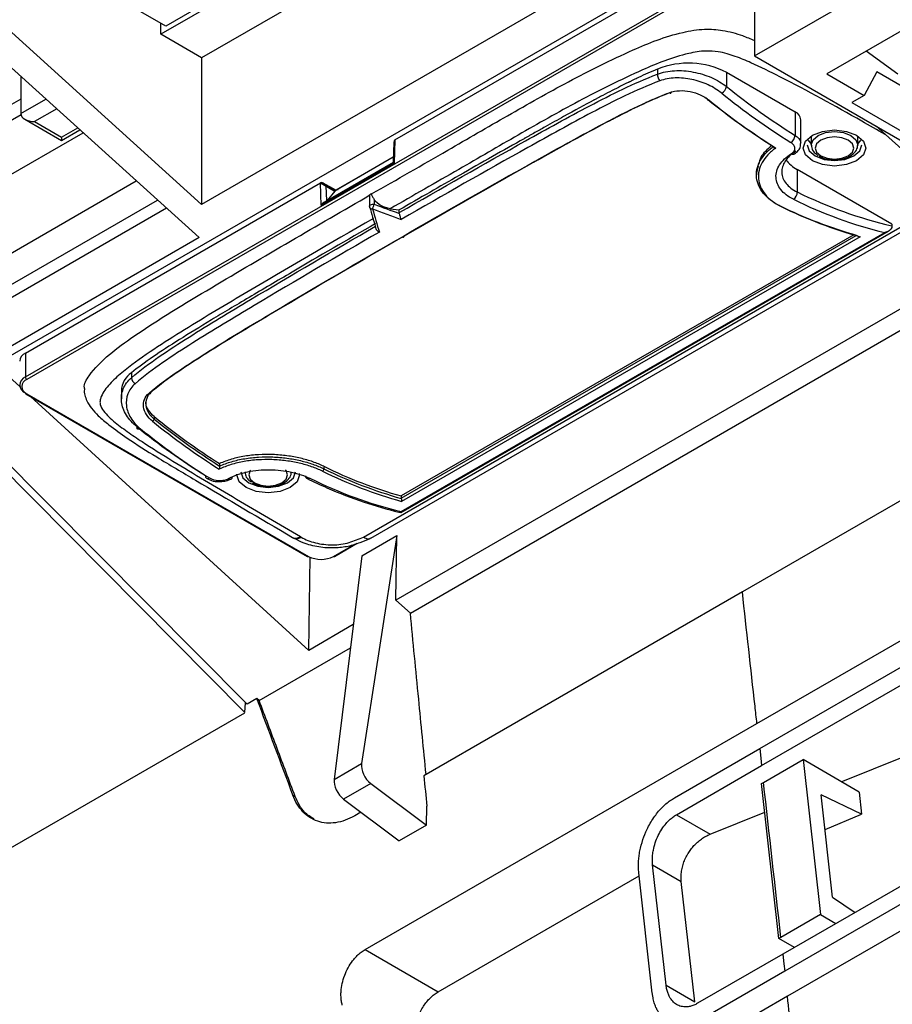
# Model space of a CAD drawing. Header units: millimetres. Extents: x 87 to 936, y -49 to 894.
# Tile 21 of 107: x 748 to 792, y 64 to 115. Entities that reach past the tile are written whole.
import ezdxf

# ---------------------------------------------------------------- set-up
doc = ezdxf.new("R2010")
doc.units = ezdxf.units.MM

msp = doc.modelspace()

# ---------------------------------------------------------------- linework, layer by layer
at = {"color": 7, "linetype": 'Continuous', "lineweight": 25}
for p, q in [((796.677, 138.283), (755.115, 114.29)), ((796.863, 138.115), (754.867, 113.872)), ((798.487, 136.644), (756.953, 112.667)), ((785.25, 112.759), (805.756, 124.597)), ((807.347, 122.454), (788.962, 111.84)), ((782.315, 119.8), (756.953, 105.159)), ((755.115, 114.29), (748.592, 118.055)), ((746.391, 96.964), (782.1, 117.579)), ((756.953, 105.159), (743.729, 117.131)), ((766.847, 108.465), (781.944, 117.18)), ((785.25, 117.143), (785.25, 112.759)), ((747.932, 96.321), (781.944, 115.955)), ((782.015, 115.833), (748.003, 96.198)), ((744.588, 114.532), (756.821, 103.457)), ((754.867, 113.872), (754.867, 114.433)), ((756.953, 112.667), (754.867, 113.872)), ((792.586, 111.829), (790.963, 112.996)), ((756.953, 112.667), (756.953, 105.159)), ((785.25, 112.759), (798.614, 105.044)), ((780.286, 112.085), (780.286, 111.825)), ((791.508, 111.947), (790.871, 110.738)), ((794.831, 110.028), (791.508, 111.947)), ((747.696, 111.719), (747.696, 109.806)), ((783.828, 111.921), (787.332, 109.898)), ((783.828, 111.921), (783.828, 111.191)), ((788.962, 111.84), (790.871, 110.738)), ((747.696, 110.548), (746.748, 110.001)), ((790.871, 110.738), (790.235, 110.371)), ((790.235, 110.371), (794.831, 107.718)), ((747.706, 109.737), (745.97, 108.735)), ((747.903, 109.518), (749.782, 108.433)), ((787.332, 109.898), (787.332, 108.693)), ((787.625, 108.272), (787.625, 109.49)), ((729.88, 109.136), (759.278, 79.561)), ((748.403, 109.398), (749.782, 108.602)), ((749.782, 108.433), (750.724, 108.977)), ((791.459, 109.174), (798.302, 103.029)), ((759.163, 79.133), (730.151, 108.447)), ((742.396, 103.93), (750.885, 108.831)), ((749.782, 108.602), (749.782, 108.433)), ((766.847, 108.465), (766.812, 107.27)), ((788.151, 108.627), (788.16, 108.198)), ((790.539, 108.198), (790.548, 108.627)), ((766.787, 108.342), (766.756, 107.306)), ((790.539, 108.198), (790.538, 108.176)), ((766.765, 107.582), (763.816, 105.879)), ((766.812, 107.27), (763.064, 105.107)), ((766.756, 107.306), (763.202, 105.254)), ((785.446, 107.11), (785.355, 106.789)), ((792.285, 104.148), (787.441, 106.944)), ((787.441, 106.944), (787.441, 105.797)), ((785.353, 106.789), (785.353, 106.668)), ((745.118, 101.465), (753.608, 106.366)), ((747.932, 97.545), (763.029, 106.26)), ((763.064, 105.107), (763.029, 106.26)), ((763.034, 106.263), (763.736, 105.858)), ((763.816, 105.879), (763.179, 106.247)), ((763.79, 105.832), (763.316, 106.106)), ((763.804, 105.886), (763.949, 105.927)), ((744.835, 99.681), (754.701, 105.376)), ((763.388, 105.362), (763.79, 105.832)), ((765.545, 105.371), (765.545, 105.055)), ((765.791, 105.407), (765.791, 105.168)), ((755.161, 104.96), (745.295, 99.265)), ((765.24, 88.127), (794.907, 105.254)), ((765.608, 88.069), (795.307, 105.214)), ((766.608, 104.938), (767.066, 104.876)), ((767.066, 104.737), (767.066, 104.876)), ((792.285, 104.148), (792.285, 104.058)), ((756.821, 103.457), (745.295, 96.803)), ((767.162, 89.381), (792.11, 103.783)), ((767.172, 89.428), (791.92, 103.715)), ((790.332, 103.599), (767.172, 90.229)), ((790.666, 103.505), (767.19, 89.953)), ((793.354, 100.172), (766.895, 84.898)), ((785.379, 78.584), (822.846, 100.213)), ((767.637, 84.227), (793.202, 98.985)), ((747.932, 97.545), (747.932, 96.321)), ((747.655, 95.81), (746.391, 96.964)), ((753.36, 96.541), (753.36, 96.281)), ((747.953, 95.458), (762.378, 87.131)), ((748.003, 95.463), (762.428, 87.136)), ((762.433, 82.322), (748.192, 95.32)), ((752.843, 95.616), (752.843, 95.202)), ((754.524, 94.29), (754.524, 94.165)), ((757.868, 91.885), (757.868, 91.763)), ((757.868, 91.759), (757.868, 91.759)), ((763.204, 91.747), (763.204, 91.624)), ((793.739, 90.57), (784.632, 85.312)), ((767.172, 90.229), (767.172, 90.124)), ((785.522, 77.297), (806.617, 89.475)), ((785.62, 76.424), (806.715, 88.602)), ((761.602, 88.109), (761.659, 88.075)), ((762.007, 88.145), (762.054, 88.117)), ((763.75, 87.131), (764.917, 87.805)), ((766.943, 88.203), (765.143, 76.529)), ((765.154, 87.171), (766.943, 88.203)), ((766.895, 84.898), (766.943, 88.203)), ((762.433, 82.322), (762.504, 87.096)), ((765.154, 87.171), (763.733, 75.715)), ((784.632, 85.312), (768.329, 75.901)), ((822.912, 85.377), (786.941, 64.611)), ((767.637, 84.227), (766.895, 84.898)), ((764.716, 83.64), (762.433, 82.322)), ((759.898, 79.759), (764.569, 82.456)), ((759.782, 79.852), (759.278, 79.561)), ((759.898, 79.759), (759.782, 79.852)), ((759.163, 79.133), (759.197, 79.642)), ((738.883, 67.426), (759.162, 79.132)), ((807.796, 78.945), (786.701, 66.767)), ((765.318, 67.003), (785.379, 78.584)), ((807.893, 78.072), (786.798, 65.894)), ((781.161, 74.78), (785.522, 77.297)), ((785.716, 75.563), (787.739, 76.732)), ((787.739, 76.732), (788.628, 68.796)), ((790.61, 75.064), (787.739, 76.732)), ((789.693, 75.596), (792.993, 76.918)), ((763.733, 75.715), (765.143, 76.529)), ((781.259, 73.907), (785.62, 76.424)), ((765.61, 75.507), (764.217, 74.702)), ((765.61, 75.507), (768.466, 73.376)), ((785.618, 75.507), (785.716, 75.563)), ((786.507, 67.572), (785.618, 75.507)), ((761.621, 74.916), (761.74, 74.846)), ((764.217, 74.702), (767.06, 72.564)), ((790.735, 73.94), (788.664, 74.934)), ((789.251, 69.694), (788.664, 74.934)), ((790.61, 75.064), (790.735, 73.94)), ((768.466, 73.376), (768.48, 74.341)), ((765.101, 74.037), (764.788, 73.856)), ((781.259, 73.907), (782.978, 72.908)), ((782.978, 72.908), (785.783, 74.031)), ((788.863, 73.159), (790.735, 73.94)), ((768.466, 73.376), (767.06, 72.564)), ((780.73, 65.18), (780.04, 71.344)), ((780.04, 71.344), (781.504, 70.493)), ((769.054, 64.832), (779.351, 70.777)), ((780.023, 64.772), (779.333, 70.936)), ((782.194, 64.33), (781.504, 70.493)), ((789.251, 69.694), (790.406, 68.906)), ((788.628, 68.796), (786.604, 67.628)), ((788.628, 68.796), (789.419, 68.337)), ((786.604, 67.628), (786.507, 67.572)), ((787.298, 67.112), (786.507, 67.572)), ((765.318, 67.003), (769.054, 64.832)), ((786.701, 66.767), (782.34, 64.25)), ((786.798, 65.894), (782.438, 63.377)), ((780.73, 65.18), (782.194, 64.33)), ((786.941, 64.611), (768.377, 53.894))]:
    msp.add_line(p, q, dxfattribs=at)
at = {"color": 8, "linetype": 'Continuous', "lineweight": 25}
for p, q in [((747.696, 109.806), (748.985, 110.551)), ((749.536, 110.052), (748.403, 109.398)), ((749.782, 108.602), (750.61, 109.08)), ((766.765, 107.577), (763.816, 105.875)), ((763.316, 106.106), (763.34, 105.334)), ((767.172, 90.124), (790.453, 103.564)), ((763.7, 87.136), (764.793, 87.766))]:
    msp.add_line(p, q, dxfattribs=at)
at = {"color": 7, "linetype": 'Continuous', "lineweight": 25, "flags": 128}
for points in [[(780.912, 110.883), (780.925, 110.87), (780.938, 110.861), (780.951, 110.857), (780.963, 110.858), (780.973, 110.864), (780.98, 110.874), (780.985, 110.888), (780.987, 110.898)], [(782.925, 110.496), (782.911, 110.489), (782.899, 110.485), (782.888, 110.485), (782.879, 110.488), (782.872, 110.494), (782.868, 110.502), (782.866, 110.514), (782.868, 110.527)], [(788.218, 107.393), (787.871, 107.692), (787.749, 108.046), (787.871, 108.399), (788.218, 108.699), (788.737, 108.899), (789.349, 108.97), (789.962, 108.899), (790.481, 108.699), (790.827, 108.399), (790.949, 108.046), (790.827, 107.692), (790.481, 107.393), (789.962, 107.193), (789.349, 107.122), (788.737, 107.193), (788.218, 107.393)], [(788.158, 108.274), (788.056, 108.39), (788.015, 108.454)], [(788.65, 107.642), (788.971, 107.518), (789.349, 107.475), (789.728, 107.518), (790.049, 107.642), (790.263, 107.827), (790.339, 108.046), (790.263, 108.265), (790.049, 108.45), (789.728, 108.574), (789.349, 108.617), (788.971, 108.574), (788.65, 108.45), (788.435, 108.265), (788.36, 108.046), (788.435, 107.827), (788.65, 107.642)], [(790.683, 108.454), (790.643, 108.39), (790.54, 108.274)], [(787.949, 108.209), (788.056, 107.9), (788.359, 107.638)], [(788.359, 107.638), (788.813, 107.463), (789.349, 107.401), (789.885, 107.463), (790.339, 107.638), (790.643, 107.9), (790.749, 108.209)], [(787.328, 107.766), (787.323, 107.761), (787.299, 107.741)], [(767.227, 103.505), (767.243, 103.493), (767.259, 103.485), (767.274, 103.482), (767.288, 103.484), (767.3, 103.49), (767.309, 103.501), (767.314, 103.515), (767.316, 103.532)], [(754.261, 95.497), (754.279, 95.487), (754.297, 95.481), (754.314, 95.479), (754.33, 95.482), (754.342, 95.49), (754.352, 95.501), (754.357, 95.515), (754.359, 95.532)], [(753.817, 93.673), (753.777, 93.654), (753.739, 93.643), (753.706, 93.642), (753.679, 93.65), (753.659, 93.668), (753.647, 93.694), (753.642, 93.727), (753.646, 93.767)], [(758.958, 91.473), (759.064, 91.164), (759.368, 90.901)], [(759.368, 90.901), (759.822, 90.726), (760.358, 90.665), (760.894, 90.726), (761.348, 90.901), (761.651, 91.164), (761.758, 91.473)], [(785.522, 77.297), (785.577, 76.808), (785.62, 76.424)], [(786.701, 66.767), (786.755, 66.278), (786.798, 65.894)]]:
    msp.add_lwpolyline(points, dxfattribs=at)
at = {"color": 8, "linetype": 'Continuous', "lineweight": 25, "flags": 128}
for points in [[(788.16, 108.198), (788.16, 108.206), (788.25, 108.469), (788.508, 108.692), (788.894, 108.841), (789.349, 108.893), (789.804, 108.841), (790.19, 108.692)], [(790.19, 108.692), (790.448, 108.469), (790.539, 108.206), (790.539, 108.198)], [(765.545, 105.055), (765.545, 105.058), (765.553, 105.087), (765.573, 105.114), (765.604, 105.137), (765.644, 105.155), (765.691, 105.166), (765.741, 105.171), (765.791, 105.168)], [(759.227, 90.656), (758.88, 90.956), (758.758, 91.31), (758.759, 91.34)], [(761.952, 91.385), (761.958, 91.31), (761.836, 90.956), (761.489, 90.656), (760.97, 90.456), (760.358, 90.386), (759.746, 90.456), (759.227, 90.656)], [(759.454, 91.542), (759.444, 91.528), (759.368, 91.31), (759.444, 91.091), (759.658, 90.906)], [(759.658, 90.906), (759.979, 90.782), (760.358, 90.738), (760.737, 90.782), (761.058, 90.906), (761.272, 91.091), (761.347, 91.31), (761.272, 91.528), (761.25, 91.557)]]:
    msp.add_lwpolyline(points, dxfattribs=at)
at = {"color": 7, "linetype": 'Continuous', "lineweight": 25}
for centre, radius, start, end in [((781.876, 108.105), 4.286, 62.9, 111.7733), ((780.828, 111.82), 0.542, 179.4402, 218.5578), ((783.28, 111.336), 0.567, 301.3109, 345.1537), ((806.092, 138.709), 35.397, 231.0255, 237.9947), ((805.414, 138.381), 35.836, 231.0119, 237.6012), ((805.502, 138.384), 35.881, 231.0078, 237.7285), ((806.048, 138.629), 35.73, 231.0255, 237.9947), ((787.144, 109.454), 0.482, 4.2314, 67.0887), ((786.856, 108.734), 0.477, 302.3274, 355.088), ((788.271, 108.497), 1.76, 216.6116, 241.863), ((765.7, 105.512), 0.187, 105.7191, 134.2766), ((787.008, 105.783), 0.433, 303.1775, 1.8369), ((797.283, 125.673), 22.603, 243.6355, 256.2761), ((797.315, 125.687), 22.206, 243.5988, 256.9075), ((765.745, 105.055), 0.2, 180, 195.976), ((756.507, 108.584), 9.892, 338.3057, 339.7953), ((796.77, 125.846), 23.137, 243.7533, 254.298), ((796.854, 125.81), 23.148, 243.7438, 254.4926), ((748.14, 97.087), 0.503, 114.3747, 174.3052), ((748.087, 95.912), 0.437, 110.7834, 249.2166), ((748.085, 96.328), 0.154, 182.6055, 237.3945), ((754.039, 95.555), 1.197, 124.5315, 177.0676), ((748.142, 95.831), 0.393, 110.7834, 249.2166), ((753.773, 96.324), 0.415, 186.0478, 236.9203), ((747.982, 95.499), 0.0503, 174.3796, 234.302), ((777.002, 122.02), 35.696, 230.9724, 237.5864), ((754.342, 94.213), 0.189, 301.3073, 345.1127), ((777.018, 121.941), 35.883, 231.0079, 237.725), ((777.072, 122.02), 35.837, 231.012, 237.5978), ((775.911, 121.287), 35.399, 231.0256, 237.9911), ((776.292, 121.452), 35.732, 231.0256, 237.9911), ((757.288, 91.25), 0.141, 171.863, 233.5494), ((762.433, 91.26), 0.165, 178.1703, 239.2103), ((763.059, 91.619), 0.144, 303.1793, 1.8505), ((773.378, 112.258), 23.148, 243.7438, 254.4926), ((773.369, 112.378), 23, 243.7705, 254.3689), ((773.435, 112.375), 23.137, 243.7533, 254.298), ((758.397, 91.212), 0.133, 300.9271, 358.0969), ((772.534, 111.386), 22.603, 243.6355, 256.2761), ((767.284, 90.125), 0.113, 180.3343, 191.6571), ((763.064, 88.364), 1.383, 242.6097, 297.3903)]:
    msp.add_arc(centre, radius, start, end, dxfattribs=at)
at = {"color": 8, "linetype": 'Continuous', "lineweight": 25}
for centre, radius, start, end in [((787.228, 107.884), 0.16, 235.2886, 296.5805), ((765.677, 105.067), 0.141, 208.0881, 279.0006), ((747.973, 95.504), 0.0503, 245.686, 305.6182), ((757.265, 91.264), 0.142, 244.4647, 307.9183), ((758.417, 91.235), 0.146, 230.9806, 289.5643), ((762.408, 91.263), 0.157, 247.7419, 304.5221), ((761.774, 88.469), 0.4, 244.6083, 305.7466), ((762.398, 87.177), 0.0503, 245.686, 305.6182), ((763.73, 87.177), 0.0503, 234.3818, 294.314)]:
    msp.add_arc(centre, radius, start, end, dxfattribs=at)
at = {"color": 7, "linetype": 'Continuous', "lineweight": 25}
for centre, major_axis, ratio, start_param, end_param in [((748.403, 109.806), (0.707, 0), 0.577382, 3.141593, 4.712389), ((766.984, 108.217), (-0.138, 0.247), 0.567172, 0.025839, 0.759478), ((766.989, 108.383), (0.2, 0), 0.577287, 2.355585, 2.390492), ((766.953, 107.188), (0.197, -0.117), 0.01518, 3.150059, 3.918606), ((763.17, 106.179), (0.2, 0), 0.577287, 2.320679, 2.355585), ((763.175, 106.018), (-0.145, 0.243), 0.587321, 4.720766, 6.256656), ((763.646, 105.747), (0.169, 0.133), 0.16378, 5.598131, 6.155141), ((763.206, 105.025), (0.135, 0.243), 0.587321, 0.776322, 1.561802), ((768.361, 122.834), (-5.642, 33.575), 0.194343, 2.09678, 2.133505), ((768.556, 122.86), (-5.732, 33.753), 0.196566, 2.097221, 2.139252), ((777.671, 128.123), (36.117, -9.812), 0.68935, 4.565653, 4.607683), ((777.717, 128.235), (35.999, -9.624), 0.688409, 4.56253, 4.599254), ((765.704, 76.11), (-0.393, 0.697), 0.589785, 0.643966, 2.214762), ((764.291, 75.295), (-0.407, 0.689), 0.564894, 0.63193, 2.202726)]:
    msp.add_ellipse(centre, major_axis=major_axis, ratio=ratio, start_param=start_param, end_param=end_param, dxfattribs=at)
for points, knots in [([(765.65, 105.691), (766.951, 106.436), (769.279, 107.77), (772.61, 109.705), (775.705, 111.46), (778.272, 112.745), (780.242, 113.586), (781.462, 113.967), (782.623, 114.161), (783.699, 114.091), (784.546, 113.851), (785.048, 113.638), (785.25, 113.552)], [0, 0, 0, 0, 0.216036, 0.386629, 0.55719, 0.727422, 0.786634, 0.845573, 0.890381, 0.926635, 0.970468, 1, 1, 1, 1]), ([(780.286, 112.085), (780.129, 112.02), (779.965, 111.95), (779.64, 111.805), (779.48, 111.731), (779.231, 111.615), (779.105, 111.555), (778.954, 111.482), (778.877, 111.444), (778.839, 111.426), (778.822, 111.417), (778.811, 111.412), (778.804, 111.409), (778.54, 111.279), (778.26, 111.138), (777.809, 110.906), (777.654, 110.825), (777.414, 110.699), (777.292, 110.635), (777.147, 110.558), (777.073, 110.518), (777.036, 110.499), (777.018, 110.489), (777.01, 110.484), (777.004, 110.482), (777.001, 110.48), (776.578, 110.254), (776.071, 109.977), (775.186, 109.488), (774.87, 109.312), (774.364, 109.03), (774.104, 108.884), (773.786, 108.706), (773.624, 108.615), (773.542, 108.569), (773.501, 108.546), (773.48, 108.534), (773.471, 108.529), (773.465, 108.526), (773.461, 108.524), (772.408, 107.931), (771.299, 107.302), (769.151, 106.075), (768.129, 105.489), (767.066, 104.876)], [0.5138764, 0.5138764, 0.5138764, 0.5138764, 0.53125, 0.53125, 0.546875, 0.546875, 0.5546875, 0.5585937, 0.5605469, 0.5615234, 0.5620117, 0.5620117, 0.5625, 0.5625, 0.59375, 0.59375, 0.609375, 0.609375, 0.6171875, 0.6210937, 0.6230469, 0.6240234, 0.6245117, 0.6247559, 0.6247559, 0.625, 0.625, 0.6875, 0.6875, 0.71875, 0.71875, 0.734375, 0.7421875, 0.7460937, 0.7480469, 0.7490234, 0.7495117, 0.7497559, 0.7497559, 0.75, 0.75, 0.875, 0.875, 0.9801088, 0.9801088, 0.9801088, 0.9801088]), ([(780.286, 111.825), (780.553, 111.926), (780.846, 111.984), (781.317, 112.012), (781.476, 112.011), (781.795, 111.989), (781.958, 111.968), (782.279, 111.907), (782.437, 111.868), (782.746, 111.773), (782.898, 111.716), (783.189, 111.589), (783.327, 111.519), (783.589, 111.365), (783.714, 111.28), (783.828, 111.191)], [0, 0, 0, 0, 0.25, 0.25, 0.375, 0.375, 0.5, 0.5, 0.625, 0.625, 0.75, 0.75, 0.875, 0.875, 1, 1, 1, 1]), ([(767.066, 104.737), (769.211, 105.973), (771.366, 107.201), (774.079, 108.716), (774.623, 109.018), (775.716, 109.617), (776.265, 109.915), (777.373, 110.498), (777.934, 110.785), (779.08, 111.332), (779.666, 111.595), (780.286, 111.825)], [0, 0, 0, 0, 0.5, 0.5, 0.625, 0.625, 0.75, 0.75, 0.875, 0.875, 1, 1, 1, 1]), ([(780.404, 111.482), (779.783, 111.252), (779.196, 110.99), (778.049, 110.442), (777.488, 110.155), (776.378, 109.571), (775.829, 109.273), (774.735, 108.673), (774.191, 108.371), (771.474, 106.855), (769.317, 105.625), (767.169, 104.387)], [0, 0, 0, 0, 0.125, 0.125, 0.25, 0.25, 0.375, 0.375, 0.5, 0.5, 1, 1, 1, 1]), ([(783.575, 110.852), (783.37, 111.017), (783.134, 111.162), (782.745, 111.342), (782.608, 111.396), (782.333, 111.487), (782.192, 111.526), (781.905, 111.586), (781.759, 111.608), (781.473, 111.634), (781.331, 111.637), (780.908, 111.62), (780.644, 111.571), (780.404, 111.482)], [0, 0, 0, 0, 0.25, 0.25, 0.375, 0.375, 0.5, 0.5, 0.625, 0.625, 0.75, 0.75, 1, 1, 1, 1]), ([(780.912, 110.883), (781.064, 110.94), (781.232, 110.972), (781.59, 110.99), (781.775, 110.974), (782.321, 110.864), (782.665, 110.705), (782.925, 110.496)], [0, 0, 0, 0, 0.25, 0.25, 0.5, 0.5, 1, 1, 1, 1]), ([(767.227, 103.505), (769.45, 104.789), (771.682, 106.064), (775.057, 107.953), (776.184, 108.581), (777.904, 109.495), (778.483, 109.794), (779.667, 110.367), (780.27, 110.643), (780.912, 110.883)], [0, 0, 0, 0, 0.5, 0.5, 0.75, 0.75, 0.875, 0.875, 1, 1, 1, 1]), ([(780.988, 110.905), (780.828, 110.846), (780.669, 110.783), (780.358, 110.655), (780.204, 110.589), (779.747, 110.387), (779.448, 110.247), (778.561, 109.817), (777.983, 109.518), (776.265, 108.604), (775.139, 107.977), (771.767, 106.089), (769.537, 104.815), (767.316, 103.532)], [0, 0, 0, 0, 0.03125, 0.03125, 0.0625, 0.0625, 0.125, 0.125, 0.25, 0.25, 0.5, 0.5, 1, 1, 1, 1]), ([(782.868, 110.527), (782.868, 110.527), (782.839, 110.551), (782.809, 110.573), (782.778, 110.596)], [0, 0, 0, 0, 0.000482, 1, 1, 1, 1]), ([(786.538, 105.095), (786.453, 105.137), (786.369, 105.182), (786.214, 105.277), (786.141, 105.327), (785.934, 105.483), (785.813, 105.598), (785.611, 105.843), (785.532, 105.971), (785.414, 106.238), (785.376, 106.378), (785.345, 106.661), (785.352, 106.802), (785.41, 107.085), (785.461, 107.228), (785.606, 107.501), (785.699, 107.633), (785.869, 107.823), (785.931, 107.885), (786.065, 108.006), (786.138, 108.065), (786.213, 108.12)], [0, 0, 0, 0, 0.0625, 0.0625, 0.125, 0.125, 0.25, 0.25, 0.375, 0.375, 0.5, 0.5, 0.625, 0.625, 0.75, 0.75, 0.875, 0.875, 0.9375, 0.9375, 1, 1, 1, 1]), ([(786.344, 108.045), (786.268, 107.99), (786.194, 107.934), (786.057, 107.816), (785.993, 107.755), (785.818, 107.569), (785.722, 107.439), (785.572, 107.169), (785.517, 107.028), (785.454, 106.748), (785.445, 106.608), (785.47, 106.328), (785.506, 106.189), (785.619, 105.924), (785.696, 105.796), (785.893, 105.553), (786.012, 105.439), (786.288, 105.229), (786.443, 105.135), (786.614, 105.051)], [0, 0, 0, 0, 0.0625, 0.0625, 0.125, 0.125, 0.25, 0.25, 0.375, 0.375, 0.5, 0.5, 0.625, 0.625, 0.75, 0.75, 0.875, 0.875, 1, 1, 1, 1]), ([(786.145, 108.173), (785.911, 107.976), (785.564, 107.684), (785.498, 107.335), (785.477, 107.221)], [0, 0, 0, 0, 0.67443, 1, 1, 1, 1]), ([(786.213, 108.12), (786.213, 108.113), (786.215, 108.105), (786.219, 108.098), (786.223, 108.092), (786.228, 108.085), (786.234, 108.08), (786.242, 108.072), (786.252, 108.066), (786.263, 108.061), (786.278, 108.054), (786.294, 108.05), (786.311, 108.047), (786.321, 108.046), (786.331, 108.045), (786.342, 108.045), (786.342, 108.045), (786.343, 108.045), (786.344, 108.045)], [0, 0, 0, 0, 0.0000281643, 0.0000281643, 0.0000281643, 0.0000560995, 0.0000560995, 0.0000560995, 0.0000951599, 0.0000951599, 0.0000951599, 0.0001465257, 0.0001465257, 0.0001465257, 0.0001774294, 0.0001774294, 0.0001774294, 0.0001794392, 0.0001794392, 0.0001794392, 0.0001794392]), ([(787.137, 107.753), (787.259, 107.83), (787.325, 107.934), (787.317, 108.093), (787.297, 108.146), (787.226, 108.245), (787.175, 108.291), (787.111, 108.33)], [0, 0, 0, 0, 0.5, 0.5, 0.75, 0.75, 1, 1, 1, 1]), ([(787.295, 107.746), (787.366, 107.797), (787.507, 107.898), (787.616, 108.096), (787.614, 108.226), (787.613, 108.272)], [0, 0, 0, 0, 0.395184, 0.782127, 1, 1, 1, 1]), ([(788.175, 108.199), (788.174, 108.15), (788.172, 108.013), (788.291, 107.82), (788.437, 107.716), (788.504, 107.669)], [0, 0, 0, 0, 0.231348, 0.649149, 1, 1, 1, 1]), ([(789.534, 107.457), (789.573, 107.458), (789.763, 107.462), (790.081, 107.576), (790.375, 107.781), (790.526, 108.004), (790.523, 108.135), (790.522, 108.172)], [0, 0, 0, 0, 0.075377, 0.365613, 0.666548, 0.906405, 1, 1, 1, 1]), ([(787.245, 105.421), (786.972, 105.554), (786.753, 105.723), (786.526, 106.008), (786.466, 106.11), (786.383, 106.32), (786.359, 106.427), (786.349, 106.645), (786.362, 106.757), (786.424, 106.975), (786.473, 107.082), (786.607, 107.291), (786.692, 107.392), (786.891, 107.581), (787.006, 107.67), (787.137, 107.753)], [0, 0, 0, 0, 0.25, 0.25, 0.375, 0.375, 0.5, 0.5, 0.625, 0.625, 0.75, 0.75, 0.875, 0.875, 1, 1, 1, 1]), ([(787.361, 107.878), (787.244, 107.805), (787.141, 107.725), (786.961, 107.556), (786.885, 107.465), (786.763, 107.278), (786.718, 107.182), (786.66, 106.987), (786.647, 106.887), (786.655, 106.692), (786.675, 106.596), (786.747, 106.409), (786.8, 106.318), (787.001, 106.064), (787.197, 105.914), (787.441, 105.797)], [0, 0, 0, 0, 0.125, 0.125, 0.25, 0.25, 0.375, 0.375, 0.5, 0.5, 0.625, 0.625, 0.75, 0.75, 1, 1, 1, 1]), ([(788.55, 107.632), (788.622, 107.596), (788.814, 107.502), (789.163, 107.427), (789.423, 107.448), (789.534, 107.457)], [0, 0, 0, 0, 0.260493, 0.685236, 1, 1, 1, 1]), ([(750.968, 95.707), (750.962, 95.728), (750.904, 95.955), (751.305, 96.595), (752.16, 97.471), (754.276, 98.988), (758.755, 101.689), (762.851, 104.067), (765.57, 105.645)], [0, 0, 0, 0, 0.004649, 0.052137, 0.147407, 0.23642, 0.493241, 1, 1, 1, 1]), ([(765.554, 105.371), (765.555, 105.429), (765.557, 105.526), (765.566, 105.612), (765.57, 105.645)], [0, 0, 0, 0, 0.604055, 1, 1, 1, 1]), ([(765.65, 105.691), (765.65, 105.637), (765.674, 105.594), (765.727, 105.504), (765.758, 105.458), (765.791, 105.407)], [0, 0, 0, 0, 0.5, 0.5, 1, 1, 1, 1]), ([(766.608, 104.938), (766.527, 104.949), (766.447, 104.968), (766.292, 105.018), (766.215, 105.052), (766, 105.171), (765.874, 105.279), (765.791, 105.407)], [0, 0, 0, 0, 0.25, 0.25, 0.5, 0.5, 1, 1, 1, 1]), ([(765.743, 104.439), (763.527, 103.158), (761.32, 101.872), (758.038, 99.928), (756.945, 99.278), (755.347, 98.283), (754.821, 97.947), (753.802, 97.259), (753.307, 96.907), (752.639, 96.348), (752.43, 96.157), (752.156, 95.858), (752.072, 95.756), (751.924, 95.546), (751.861, 95.437), (751.793, 95.272), (751.775, 95.216), (751.751, 95.103), (751.747, 95.046), (751.76, 94.876), (751.807, 94.765), (751.944, 94.552), (752.031, 94.451), (752.223, 94.255), (752.328, 94.16), (752.659, 93.88), (752.899, 93.702), (753.391, 93.352), (753.645, 93.182), (754.417, 92.675), (754.947, 92.345), (756.551, 91.362), (757.64, 90.717), (759.82, 89.429), (760.914, 88.787), (762.007, 88.145)], [0, 0, 0, 0, 0.25, 0.25, 0.375, 0.375, 0.4375, 0.4375, 0.5, 0.5, 0.53125, 0.53125, 0.546875, 0.546875, 0.5625, 0.5625, 0.570312, 0.570312, 0.578125, 0.578125, 0.59375, 0.59375, 0.609375, 0.609375, 0.625, 0.625, 0.65625, 0.65625, 0.6875, 0.6875, 0.75, 0.75, 0.875, 0.875, 1, 1, 1, 1]), ([(767.07, 104.698), (767.08, 104.65), (767.093, 104.592), (767.126, 104.481), (767.146, 104.429), (767.169, 104.387)], [0, 0, 0, 0, 0.5, 0.5, 1, 1, 1, 1]), ([(765.851, 104.175), (764.387, 103.328), (762.939, 102.486), (760.817, 101.241), (760.078, 100.806), (758.692, 99.984), (758.046, 99.6), (756.261, 98.521), (755.269, 97.9), (754.045, 97.064), (753.671, 96.79), (753.36, 96.541)], [0.015146, 0.015146, 0.015146, 0.015146, 0.125, 0.125, 0.1875, 0.1875, 0.25, 0.25, 0.375, 0.375, 0.4441981, 0.4441981, 0.4441981, 0.4441981]), ([(753.36, 96.281), (753.804, 96.664), (754.286, 97.018), (755.278, 97.705), (755.79, 98.038), (757.34, 99.018), (758.397, 99.652), (761.572, 101.548), (763.707, 102.796), (765.851, 104.036)], [0, 0, 0, 0, 0.125, 0.125, 0.25, 0.25, 0.5, 0.5, 1, 1, 1, 1]), ([(765.852, 103.995), (765.854, 103.942), (765.879, 103.891), (765.952, 103.803), (766, 103.767), (766.05, 103.741)], [0, 0, 0, 0, 0.5, 0.5, 1, 1, 1, 1]), ([(792.276, 103.98), (792.26, 103.906), (792.206, 103.846), (792.076, 103.758), (791.999, 103.729), (791.92, 103.715)], [0, 0, 0, 0, 0.5, 0.5, 1, 1, 1, 1]), ([(766.05, 103.741), (763.904, 102.5), (761.767, 101.251), (758.588, 99.353), (757.53, 98.719), (755.978, 97.737), (755.466, 97.404), (754.473, 96.716), (753.99, 96.361), (753.547, 95.977)], [0, 0, 0, 0, 0.5, 0.5, 0.75, 0.75, 0.875, 0.875, 1, 1, 1, 1]), ([(754.261, 95.497), (754.72, 95.892), (755.222, 96.255), (756.255, 96.962), (756.786, 97.303), (758.397, 98.314), (759.494, 98.969), (762.789, 100.93), (765.003, 102.222), (767.227, 103.505)], [0, 0, 0, 0, 0.125, 0.125, 0.25, 0.25, 0.5, 0.5, 1, 1, 1, 1]), ([(767.316, 103.532), (765.094, 102.25), (762.882, 100.96), (759.59, 99.001), (758.494, 98.346), (756.883, 97.336), (756.352, 96.995), (755.579, 96.466), (755.324, 96.288), (754.829, 95.919), (754.588, 95.729), (754.359, 95.532)], [0, 0, 0, 0, 0.5, 0.5, 0.75, 0.75, 0.875, 0.875, 0.9375, 0.9375, 1, 1, 1, 1]), ([(753.646, 93.767), (753.417, 93.946), (753.234, 94.146), (752.962, 94.585), (752.88, 94.812), (752.826, 95.275), (752.856, 95.5), (753.029, 95.926), (753.168, 96.116), (753.36, 96.281)], [0, 0, 0, 0, 0.25, 0.25, 0.5, 0.5, 0.75, 0.75, 1, 1, 1, 1]), ([(753.547, 95.977), (753.374, 95.827), (753.251, 95.654), (753.099, 95.264), (753.075, 95.057), (753.127, 94.633), (753.202, 94.425), (753.448, 94.022), (753.612, 93.838), (753.817, 93.673)], [0, 0, 0, 0, 0.25, 0.25, 0.5, 0.5, 0.75, 0.75, 1, 1, 1, 1]), ([(750.956, 95.714), (750.954, 95.703), (750.917, 95.503), (751.051, 95.119), (751.316, 94.688), (751.708, 94.278), (752.314, 93.783), (753.292, 93.068), (754.794, 92.132), (757.62, 90.453), (759.945, 89.085), (761.603, 88.109)], [0, 0, 0, 0, 0.0024275, 0.0440606, 0.0777808, 0.1173551, 0.1733644, 0.2633449, 0.3980355, 0.5708276, 1, 1, 1, 1]), ([(754.44, 94.052), (754.31, 94.157), (754.206, 94.272), (754.049, 94.525), (754, 94.654), (753.964, 94.92), (753.978, 95.049), (754.073, 95.294), (754.151, 95.402), (754.261, 95.497)], [0, 0, 0, 0, 0.25, 0.25, 0.5, 0.5, 0.75, 0.75, 1, 1, 1, 1]), ([(754.359, 95.532), (754.309, 95.489), (754.264, 95.44), (754.191, 95.338), (754.161, 95.283), (754.094, 95.11), (754.081, 94.988), (754.114, 94.737), (754.159, 94.614), (754.269, 94.434), (754.312, 94.377), (754.409, 94.267), (754.465, 94.214), (754.524, 94.165)], [0, 0, 0, 0, 0.125, 0.125, 0.25, 0.25, 0.5, 0.5, 0.75, 0.75, 0.875, 0.875, 1, 1, 1, 1]), ([(754.524, 94.29), (754.419, 94.394), (754.208, 94.603), (754.079, 94.891), (754.103, 95.042), (754.108, 95.073)], [0, 0, 0, 0, 0.4419, 0.883868, 1, 1, 1, 1]), ([(763.204, 91.747), (763.03, 91.831), (762.844, 91.908), (762.446, 92.046), (762.232, 92.107), (761.786, 92.211), (761.557, 92.253), (761.086, 92.317), (760.842, 92.339), (760.355, 92.358), (760.113, 92.356), (759.63, 92.328), (759.388, 92.302), (758.923, 92.225), (758.699, 92.174), (758.268, 92.048), (758.061, 91.972), (757.868, 91.885)], [0, 0, 0, 0, 0.125, 0.125, 0.25, 0.25, 0.375, 0.375, 0.5, 0.5, 0.625, 0.625, 0.75, 0.75, 0.875, 0.875, 1, 1, 1, 1]), ([(763.138, 91.499), (762.966, 91.583), (762.781, 91.658), (762.386, 91.795), (762.174, 91.855), (761.731, 91.957), (761.503, 91.998), (761.035, 92.06), (760.793, 92.08), (760.31, 92.096), (760.069, 92.093), (759.591, 92.061), (759.351, 92.033), (758.893, 91.952), (758.672, 91.899), (758.355, 91.801), (758.25, 91.765), (758.049, 91.688), (757.953, 91.645), (757.857, 91.602)], [0, 0, 0, 0, 0.125, 0.125, 0.25, 0.25, 0.375, 0.375, 0.5, 0.5, 0.625, 0.625, 0.75, 0.75, 0.875, 0.875, 0.9375, 0.9375, 1, 1, 1, 1]), ([(757.868, 91.759), (757.868, 91.751), (757.867, 91.742), (757.867, 91.733), (757.866, 91.724), (757.866, 91.714), (757.865, 91.705), (757.864, 91.692), (757.863, 91.679), (757.862, 91.667), (757.861, 91.652), (757.86, 91.637), (757.859, 91.624), (757.858, 91.617), (757.858, 91.61), (757.857, 91.603), (757.857, 91.603), (757.857, 91.603), (757.857, 91.602)], [0, 0, 0, 0, 0.000028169, 0.000028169, 0.000028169, 0.0000561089, 0.0000561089, 0.0000561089, 0.0000951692, 0.0000951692, 0.0000951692, 0.0001465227, 0.0001465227, 0.0001465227, 0.0001773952, 0.0001773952, 0.0001773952, 0.0001794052, 0.0001794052, 0.0001794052, 0.0001794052]), ([(757.868, 91.759), (758.061, 91.846), (758.268, 91.922), (758.699, 92.048), (758.923, 92.099), (759.388, 92.177), (759.63, 92.204), (760.113, 92.233), (760.355, 92.235), (760.842, 92.216), (761.086, 92.195), (761.557, 92.132), (761.786, 92.09), (762.232, 91.986), (762.446, 91.924), (762.844, 91.786), (763.03, 91.709), (763.204, 91.624)], [0, 0, 0, 0, 0.125, 0.125, 0.25, 0.25, 0.375, 0.375, 0.5, 0.5, 0.625, 0.625, 0.75, 0.75, 0.875, 0.875, 1, 1, 1, 1]), ([(758.325, 91.122), (758.611, 91.273), (758.946, 91.389), (759.484, 91.502), (759.672, 91.531), (760.051, 91.566), (760.242, 91.574), (760.625, 91.571), (760.819, 91.559), (761.192, 91.518), (761.374, 91.488), (761.727, 91.412), (761.897, 91.366), (762.213, 91.26), (762.36, 91.201), (762.496, 91.134)], [0, 0, 0, 0, 0.25, 0.25, 0.375, 0.375, 0.5, 0.5, 0.625, 0.625, 0.75, 0.75, 0.875, 0.875, 1, 1, 1, 1]), ([(759.184, 91.462), (759.183, 91.414), (759.181, 91.276), (759.3, 91.084), (759.446, 90.98), (759.513, 90.932)], [0, 0, 0, 0, 0.231348, 0.649149, 1, 1, 1, 1]), ([(760.542, 90.721), (760.581, 90.722), (760.772, 90.726), (761.09, 90.84), (761.384, 91.045), (761.535, 91.268), (761.532, 91.399), (761.531, 91.435)], [0, 0, 0, 0, 0.075377, 0.365613, 0.666548, 0.906405, 1, 1, 1, 1]), ([(757.207, 91.143), (757.288, 91.099), (757.471, 91.001), (757.732, 90.949), (757.883, 90.967), (757.91, 90.971)], [0, 0, 0, 0, 0.395553, 0.892257, 1, 1, 1, 1]), ([(757.352, 91.153), (757.48, 91.073), (757.655, 91.026), (757.923, 91.018), (758.013, 91.025), (758.181, 91.06), (758.258, 91.087), (758.325, 91.122)], [0, 0, 0, 0, 0.5, 0.5, 0.75, 0.75, 1, 1, 1, 1]), ([(757.91, 90.971), (758.012, 90.975), (758.214, 90.982), (758.38, 91.065), (758.462, 91.107)], [0, 0, 0, 0, 0.501681, 1, 1, 1, 1]), ([(759.558, 90.896), (759.631, 90.86), (759.822, 90.765), (760.171, 90.69), (760.431, 90.712), (760.542, 90.721)], [0, 0, 0, 0, 0.260493, 0.685236, 1, 1, 1, 1]), ([(762.349, 91.118), (762.686, 90.959), (763.664, 90.497), (765.238, 89.897), (766.496, 89.531), (767.119, 89.388), (767.156, 89.38)], [0, 0, 0, 0, 0.20777, 0.602497, 0.976155, 1, 1, 1, 1]), ([(767.174, 90.102), (767.176, 90.094), (767.177, 90.085), (767.179, 90.077), (767.18, 90.068), (767.181, 90.059), (767.182, 90.05), (767.184, 90.038), (767.185, 90.027), (767.186, 90.017), (767.188, 90.002), (767.189, 89.989), (767.189, 89.978), (767.19, 89.969), (767.19, 89.961), (767.19, 89.954), (767.19, 89.954), (767.19, 89.953), (767.19, 89.953)], [0, 0, 0, 0, 0.0000266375, 0.0000266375, 0.0000266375, 0.0000530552, 0.0000530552, 0.0000530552, 0.0000904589, 0.0000904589, 0.0000904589, 0.0001424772, 0.0001424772, 0.0001424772, 0.0001883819, 0.0001883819, 0.0001883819, 0.000190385, 0.000190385, 0.000190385, 0.000190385]), ([(767.172, 89.428), (767.172, 89.428), (767.171, 89.416), (767.169, 89.387), (767.161, 89.384), (767.157, 89.382)], [0, 0, 0, 0, 0.014323, 0.372186, 1, 1, 1, 1]), ([(761.679, 88.068), (761.828, 87.99), (762.201, 87.795), (762.928, 87.613), (763.727, 87.56), (764.459, 87.641), (765.06, 87.84), (765.411, 87.986), (765.58, 88.056)], [0, 0, 0, 0, 0.135877, 0.340834, 0.531157, 0.697936, 0.854401, 1, 1, 1, 1]), ([(761.683, 88.075), (761.707, 88.061), (761.776, 88.022), (761.905, 88.045), (762.008, 88.09), (762.049, 88.114), (762.054, 88.117)], [0, 0, 0, 0, 0.249314, 0.7017, 0.958947, 1, 1, 1, 1]), ([(762.054, 88.117), (762.164, 88.059), (762.274, 88), (762.514, 87.902), (762.644, 87.862), (762.917, 87.796), (763.06, 87.77), (763.348, 87.737), (763.495, 87.729), (763.793, 87.728), (763.94, 87.735), (764.231, 87.776), (764.366, 87.809), (764.758, 87.927), (765, 88.028), (765.24, 88.127)], [0, 0, 0, 0, 0.125, 0.125, 0.25, 0.25, 0.375, 0.375, 0.5, 0.5, 0.625, 0.625, 0.75, 0.75, 1, 1, 1, 1]), ([(765.24, 88.127), (765.243, 88.125), (765.282, 88.099), (765.378, 88.05), (765.507, 88.022), (765.576, 88.062), (765.603, 88.078)], [0, 0, 0, 0, 0.022386, 0.286609, 0.715448, 1, 1, 1, 1]), ([(785.379, 78.584), (785.346, 78.878), (785.096, 81.121), (784.847, 83.364), (784.632, 85.312)], [0.62082305, 0.62082305, 0.62082305, 0.62082305, 0.63103292, 0.69870925, 0.69870925, 0.69870925, 0.69870925]), ([(768.443, 75.967), (768.316, 77.255), (768.044, 80.01), (767.778, 82.762), (767.637, 84.227)], [0, 0, 0, 0, 0.467776, 1, 1, 1, 1]), ([(761.74, 74.846), (761.432, 75.665), (761.125, 76.485), (760.818, 77.303), (760.51, 78.122), (760.204, 78.941), (759.898, 79.759)], [0, 0, 0, 0, 0.003361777, 0.003361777, 0.003361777, 0.00672356, 0.00672356, 0.00672356, 0.00672356]), ([(764.788, 73.856), (764.46, 73.667), (764.133, 73.548), (763.485, 73.451), (763.179, 73.475), (762.607, 73.667), (762.355, 73.831), (762.03, 74.175), (761.932, 74.305), (761.759, 74.59), (761.684, 74.746), (761.621, 74.916)], [0, 0, 0, 0, 0.25, 0.25, 0.5, 0.5, 0.75, 0.75, 0.875, 0.875, 1, 1, 1, 1]), ([(762.715, 73.695), (762.539, 73.792), (762.114, 74.026), (761.878, 74.543), (761.74, 74.846)], [0, 0, 0, 0, 0.41359, 1, 1, 1, 1]), ([(779.333, 70.936), (779.329, 70.979), (779.32, 71.067), (779.313, 71.203), (779.312, 71.343), (779.318, 71.53), (779.338, 71.768), (779.398, 72.153), (779.524, 72.626), (779.717, 73.1), (779.913, 73.471), (780.095, 73.76), (780.292, 74.024), (780.501, 74.261), (780.718, 74.467), (780.938, 74.644), (781.088, 74.735), (781.161, 74.78)], [0, 0, 0, 0, 0.0318932, 0.0640988, 0.0965563, 0.1292024, 0.192561, 0.2568093, 0.3854766, 0.5044526, 0.5790167, 0.6523187, 0.7244804, 0.7956328, 0.8655648, 0.9338175, 1, 1, 1, 1]), ([(780.04, 71.344), (780.036, 71.384), (780.029, 71.463), (780.026, 71.586), (780.028, 71.711), (780.038, 71.839), (780.054, 71.968), (780.091, 72.181), (780.168, 72.477), (780.316, 72.841), (780.505, 73.176), (780.705, 73.441), (780.898, 73.641), (781.074, 73.792), (781.197, 73.868), (781.259, 73.907)], [0, 0, 0, 0, 0.043436, 0.086536, 0.129494, 0.172505, 0.215766, 0.259467, 0.384478, 0.508552, 0.63009, 0.751525, 0.834237, 0.916581, 1, 1, 1, 1]), ([(781.504, 70.493), (781.5, 70.536), (781.492, 70.622), (781.492, 70.755), (781.5, 70.888), (781.517, 71.022), (781.542, 71.157), (781.576, 71.291), (781.617, 71.423), (781.666, 71.554), (781.722, 71.682), (781.786, 71.806), (781.873, 71.958), (781.992, 72.134), (782.153, 72.328), (782.334, 72.507), (782.534, 72.667), (782.75, 72.807), (782.901, 72.874), (782.978, 72.908)], [0, 0, 0, 0, 0.0469, 0.093482, 0.139757, 0.185734, 0.231424, 0.276837, 0.321985, 0.366877, 0.411527, 0.455943, 0.50014, 0.577891, 0.657792, 0.739901, 0.824273, 0.910957, 1, 1, 1, 1]), ([(764.154, 64.149), (764.145, 64.184), (764.127, 64.253), (764.108, 64.362), (764.094, 64.474), (764.086, 64.588), (764.084, 64.706), (764.088, 64.827), (764.107, 65.048), (764.164, 65.372), (764.304, 65.785), (764.496, 66.169), (764.709, 66.473), (764.919, 66.703), (765.113, 66.874), (765.249, 66.96), (765.318, 67.003)], [0, 0, 0, 0, 0.03755, 0.074733, 0.111701, 0.148611, 0.185617, 0.222875, 0.260536, 0.386303, 0.510644, 0.631528, 0.752267, 0.834679, 0.916669, 1, 1, 1, 1]), ([(782.34, 64.25), (782.308, 64.232), (782.243, 64.196), (782.146, 64.154), (782.049, 64.119), (781.953, 64.093), (781.856, 64.076), (781.702, 64.062), (781.496, 64.081), (781.26, 64.18), (781.06, 64.344), (780.918, 64.545), (780.824, 64.755), (780.762, 64.957), (780.741, 65.105), (780.73, 65.18)], [0, 0, 0, 0, 0.0433567, 0.0863949, 0.1293192, 0.172336, 0.2156504, 0.2594633, 0.3839558, 0.5079249, 0.6293247, 0.7511519, 0.8339502, 0.9164434, 1, 1, 1, 1]), ([(767.89, 61.979), (767.88, 62.018), (767.861, 62.094), (767.841, 62.212), (767.828, 62.328), (767.822, 62.443), (767.822, 62.555), (767.826, 62.663), (767.835, 62.767), (767.847, 62.866), (767.862, 62.96), (767.878, 63.048), (767.896, 63.131), (767.915, 63.208), (767.935, 63.28), (767.954, 63.345), (767.973, 63.404), (767.992, 63.458), (768.009, 63.505), (768.058, 63.633), (768.151, 63.836), (768.305, 64.101), (768.478, 64.336), (768.663, 64.538), (768.855, 64.707), (768.988, 64.791), (769.054, 64.832)], [0, 0, 0, 0, 0.041895, 0.082072, 0.120529, 0.157267, 0.192286, 0.225585, 0.257165, 0.287026, 0.315167, 0.341589, 0.366291, 0.389274, 0.410537, 0.430081, 0.447906, 0.46401, 0.478396, 0.491063, 0.581115, 0.669041, 0.754864, 0.838612, 0.920314, 1, 1, 1, 1]), ([(782.438, 63.377), (782.398, 63.354), (782.317, 63.309), (782.194, 63.252), (782.069, 63.203), (781.942, 63.163), (781.814, 63.133), (781.686, 63.113), (781.558, 63.103), (781.432, 63.105), (781.308, 63.118), (781.185, 63.143), (781.066, 63.179), (780.949, 63.226), (780.768, 63.323), (780.531, 63.511), (780.331, 63.784), (780.2, 64.053), (780.118, 64.279), (780.062, 64.505), (780.035, 64.673), (780.026, 64.751), (780.023, 64.772)], [0, 0, 0, 0, 0.035737, 0.072169, 0.109244, 0.146901, 0.18507, 0.223675, 0.262637, 0.301919, 0.341547, 0.381545, 0.421934, 0.462735, 0.503963, 0.621818, 0.749048, 0.805221, 0.873166, 0.942833, 0.984855, 1, 1, 1, 1])]:
    msp.add_open_spline(points, degree=3, knots=knots, dxfattribs=at)
at = {"color": 8, "linetype": 'Continuous', "lineweight": 25}
for points, knots in [([(791.944, 108.739), (791.543, 108.968), (789.781, 109.974), (787.526, 111.22), (785.331, 112.304), (784.29, 112.745), (783.516, 112.983), (782.667, 113.038), (781.718, 112.869), (780.638, 112.53), (778.743, 111.715), (776.22, 110.454), (773.149, 108.711), (769.966, 106.86), (767.777, 105.607), (766.608, 104.938)], [0, 0, 0, 0, 0.050527, 0.222089, 0.279684, 0.308961, 0.337936, 0.356903, 0.383807, 0.425199, 0.466798, 0.595205, 0.723862, 0.852544, 1, 1, 1, 1]), ([(787.332, 108.693), (787.402, 108.64), (787.542, 108.535), (787.629, 108.381), (787.615, 108.294), (787.612, 108.272)], [0, 0, 0, 0, 0.429363, 0.858799, 1, 1, 1, 1])]:
    msp.add_open_spline(points, degree=3, knots=knots, dxfattribs=at)
at = {"color": 7, "linetype": 'Continuous', "lineweight": 25}
for points in [[(767.07, 104.698), (767.067, 104.711), (767.066, 104.724), (767.066, 104.737)], [(792.285, 104.058), (792.285, 104.034), (792.282, 104.007), (792.276, 103.98)], [(757.868, 91.763), (757.868, 91.761), (757.868, 91.76), (757.868, 91.759)], [(761.621, 74.916), (761.006, 76.562), (760.393, 78.208), (759.782, 79.852)], [(768.329, 75.901), (768.379, 75.381), (768.43, 74.861), (768.48, 74.341)], [(786.604, 67.628), (786.309, 70.273), (786.012, 72.918), (785.716, 75.563)], [(752.094, 19.422), (747.816, 35.366), (743.248, 51.442), (738.883, 67.426)], [(787.349, 60.945), (787.214, 62.166), (787.078, 63.389), (786.941, 64.611)]]:
    msp.add_open_spline(points, degree=3, dxfattribs=at)

doc.saveas('drawing.dxf')
